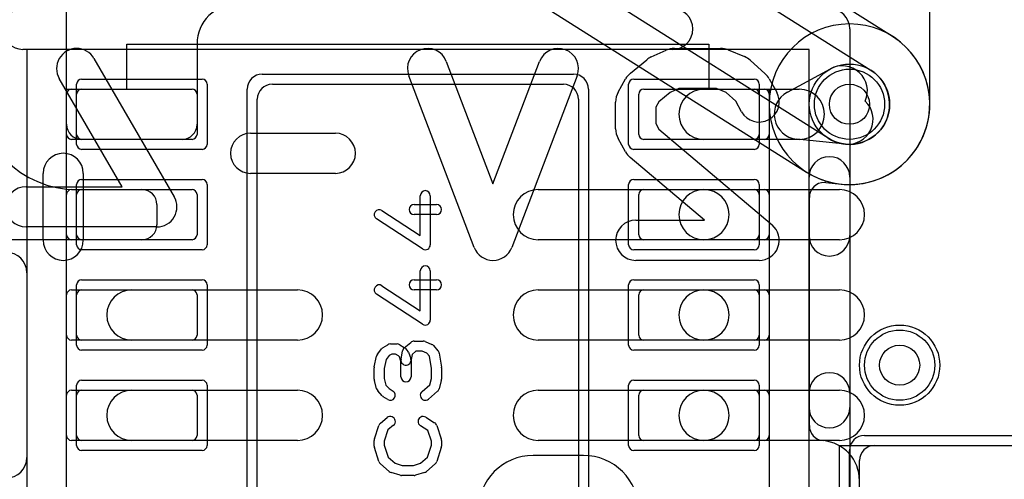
# Model space of a CAD drawing. Extents: x 0 to 20.5, y -1 to 20.
# Tile 7 of 28: x 3.8 to 8.7, y 9.2 to 11.5. Entities that reach past the tile are written whole.
import ezdxf

# ---------------------------------------------------------------- set-up
doc = ezdxf.new("R2010")
doc.units = 0
for name, color, linetype in [('Hole', 1, 'CONTINUOUS'), ('L1', 3, 'CONTINUOUS'), ('L2', 3, 'CONTINUOUS'), ('L3', 3, 'CONTINUOUS'), ('L4', 3, 'CONTINUOUS'), ('MetalMask-A', 176, 'CONTINUOUS'), ('PartsArea-A', 111, 'CONTINUOUS'), ('PartsSilk-A', 221, 'CONTINUOUS'), ('PartsSilk-B', 221, 'CONTINUOUS'), ('Resist-A', 2, 'CONTINUOUS'), ('Resist-B', 2, 'CONTINUOUS'), ('Silk-A', 140, 'CONTINUOUS'), ('Silk-B', 140, 'CONTINUOUS')]:
    doc.layers.add(name, color=color, linetype=linetype)

msp = doc.modelspace()

# ---------------------------------------------------------------- linework, layer by layer
at = {"layer": 'Hole'}
for centre in [(7.95, 11.1), (8.2, 9.8)]:
    msp.add_circle(centre, 0.1, dxfattribs=at)
at = {"layer": 'L1'}
for p, q in [((4.05, 10.99997), (4.05, 13.3)), ((8.35004, 11.1), (8.35004, 11.6)), ((4.7, 11.4), (4.7, 10.99997)), ((7.64051, 11.15994), (7.85481, 11.2759)), ((5.075, 11.2), (6.525, 11.2)), ((4.05, 10.95), (4.05, 11.15)), ((4.075, 11.175), (4.675, 11.175)), ((4.7, 11.15), (4.7, 10.95)), ((6.9, 10.95), (6.9, 11.15)), ((6.925, 11.175), (7.525, 11.175)), ((7.225, 11.175), (7.7, 11.175)), ((7.55, 11.15), (7.55, 10.95)), ((5, 8.475), (5, 11.125)), ((6.6, 11.125), (6.6, 8.475)), ((4.675, 10.925), (4.075, 10.925)), ((4.62503, 10.925), (4.12497, 10.925)), ((7.525, 10.925), (6.925, 10.925)), ((7.7, 10.925), (7.225, 10.925)), ((7.92978, 10.90102), (7.68737, 10.92564)), ((7.83262, 10.70982), (7.90958, 10.702)), ((4.05, 10.45), (4.05, 10.65)), ((4.075, 10.675), (4.675, 10.675)), ((4.1, 10.675), (4.42503, 10.675)), ((4.7, 10.65), (4.7, 10.45)), ((6.4, 10.675), (7.225, 10.675)), ((6.9, 10.45), (6.9, 10.65)), ((6.925, 10.675), (7.525, 10.675)), ((7.225, 10.675), (7.9, 10.675)), ((7.55, 10.65), (7.55, 10.45)), ((4.5, 10.60003), (4.5, 10.49997)), ((7.75004, 9.49886), (7.75004, 10.6352)), ((4.42503, 10.425), (1.47497, 10.425)), ((4.675, 10.425), (4.075, 10.425)), ((7.225, 10.425), (6.4, 10.425)), ((7.525, 10.425), (6.925, 10.425)), ((7.9, 10.425), (7.225, 10.425)), ((4.075, 10.175), (4.675, 10.175)), ((4.375, 10.175), (5.2, 10.175)), ((6.4, 10.175), (7.225, 10.175)), ((6.925, 10.175), (7.525, 10.175)), ((7.225, 10.175), (7.9, 10.175)), ((4.05, 9.95), (4.05, 10.15)), ((4.7, 10.15), (4.7, 9.95)), ((6.9, 9.95), (6.9, 10.15)), ((7.55, 10.15), (7.55, 9.95)), ((4.675, 9.925), (4.075, 9.925)), ((5.2, 9.925), (4.375, 9.925)), ((7.225, 9.925), (6.4, 9.925)), ((7.525, 9.925), (6.925, 9.925)), ((7.9, 9.925), (7.225, 9.925)), ((4.075, 9.675), (4.675, 9.675)), ((4.375, 9.675), (5.2, 9.675)), ((6.4, 9.675), (7.225, 9.675)), ((6.925, 9.675), (7.525, 9.675)), ((7.225, 9.675), (7.9, 9.675)), ((4.05, 9.45), (4.05, 9.65)), ((4.7, 9.65), (4.7, 9.45)), ((6.9, 9.45), (6.9, 9.65)), ((7.55, 9.65), (7.55, 9.45)), ((4.675, 9.425), (4.075, 9.425)), ((5.2, 9.425), (4.375, 9.425)), ((7.225, 9.425), (6.4, 9.425)), ((7.525, 9.425), (6.925, 9.425)), ((7.9, 9.425), (7.225, 9.425)), ((8.075, 9.4), (8.725, 9.4)), ((8, 8.755), (8, 9.325))]:
    msp.add_line(p, q, dxfattribs=at)
for centre in [(7.95, 11.1), (8.2, 9.8)]:
    msp.add_circle(centre, 0.2, dxfattribs=at)
for centre, radius, start, end in [((4.9, 11.4), 0.2, 90, 180), ((7.9143, 11.16596), 0.125, -23.68371, 118.41829), ((5.075, 11.125), 0.075, 90, 180), ((6.525, 11.125), 0.075, 0, 90), ((4.1, 11.175), 0.5, 180, -90), ((4.075, 11.15), 0.025, 90, 180), ((4.675, 11.15), 0.025, 0, 90), ((6.925, 11.15), 0.025, 90, 180), ((7.225, 11.05), 0.125, 90, -90), ((7.525, 11.15), 0.025, 0, 90), ((7.7, 11.05), 0.125, 118.41841, -95.79908), ((7.7, 11.05), 0.125, -90, 90), ((7.95, 11.1), 0.40004, -95.12142, 0), ((7.94241, 11.02538), 0.125, -95.79908, 46.29982), ((4.12497, 10.99997), 0.07497, 180, -90), ((4.62503, 10.99997), 0.07497, -90, 0), ((4.075, 10.95), 0.025, 180, -90), ((4.675, 10.95), 0.025, -90, 0), ((6.925, 10.95), 0.025, 180, -90), ((7.525, 10.95), 0.025, -90, 0), ((7.82504, 10.6352), 0.075, 90, 180), ((7.82504, 10.63523), 0.07497, 84.1974, 90), ((7.94239, 11.02538), 0.32504, -95.79338, -95.06915), ((7.9076, 10.62689), 0.07497, 84.8803, 85.35568), ((4.075, 10.65), 0.025, 90, 180), ((4.42503, 10.60003), 0.07497, 0, 90), ((4.675, 10.65), 0.025, 0, 90), ((6.4, 10.55), 0.125, 90, -90), ((6.925, 10.65), 0.025, 90, 180), ((7.225, 10.55), 0.125, 90, -90), ((7.225, 10.55), 0.125, -90, 90), ((7.525, 10.65), 0.025, 0, 90), ((7.9, 10.55), 0.125, -90, 90), ((4.42503, 10.49997), 0.07497, -90, 0), ((4.075, 10.45), 0.025, 180, -90), ((4.675, 10.45), 0.025, -90, 0), ((6.925, 10.45), 0.025, 180, -90), ((7.525, 10.45), 0.025, -90, 0), ((4.075, 10.15), 0.025, 90, 180), ((4.375, 10.05), 0.125, 90, -90), ((4.675, 10.15), 0.025, 0, 90), ((5.2, 10.05), 0.125, -90, 90), ((6.4, 10.05), 0.125, 90, -90), ((6.925, 10.15), 0.025, 90, 180), ((7.225, 10.05), 0.125, 90, -90), ((7.225, 10.05), 0.125, -90, 90), ((7.525, 10.15), 0.025, 0, 90), ((7.9, 10.05), 0.125, -90, 90), ((4.075, 9.95), 0.025, 180, -90), ((4.675, 9.95), 0.025, -90, 0), ((6.925, 9.95), 0.025, 180, -90), ((7.525, 9.95), 0.025, -90, 0), ((4.075, 9.65), 0.025, 90, 180), ((4.375, 9.55), 0.125, 90, -90), ((4.675, 9.65), 0.025, 0, 90), ((5.2, 9.55), 0.125, -90, 90), ((6.4, 9.55), 0.125, 90, -90), ((6.925, 9.65), 0.025, 90, 180), ((7.225, 9.55), 0.125, 90, -90), ((7.225, 9.55), 0.125, -90, 90), ((7.525, 9.65), 0.025, 0, 90), ((7.9, 9.55), 0.125, -90, 90), ((7.82504, 9.49886), 0.075, 180, -95.22486), ((4.075, 9.45), 0.025, 180, -90), ((4.675, 9.45), 0.025, -90, 0), ((6.925, 9.45), 0.025, 180, -90), ((7.525, 9.45), 0.025, -90, 0), ((7.8, 9.225), 0.2, 0, 84.776), ((8.075, 9.325), 0.075, 90, 180)]:
    msp.add_arc(centre, radius, start, end, dxfattribs=at)
at = {"layer": 'L2'}
msp.add_circle((8.2, 9.8), 0.2, dxfattribs=at)
for start, end in [(90, -90), (-90, 90)]:
    msp.add_arc((7.95, 11.1), 0.40004, start, end, dxfattribs=at)
at = {"layer": 'L3'}
msp.add_circle((8.2, 9.8), 0.2, dxfattribs=at)
for start, end in [(90, -90), (-90, 90)]:
    msp.add_arc((7.95, 11.1), 0.40004, start, end, dxfattribs=at)
at = {"layer": 'L4'}
for p, q in [((8.16362, 11.43823), (5.31362, 13.23823)), ((5.2068, 13.0691), (8.0568, 11.2691)), ((7.8432, 10.9309), (4.9932, 12.7309)), ((4.88638, 12.56177), (7.73638, 10.76177)), ((6.625, 9.35004), (6.375, 9.35004))]:
    msp.add_line(p, q, dxfattribs=at)
for centre in [(7.95, 11.1), (8.2, 9.8)]:
    msp.add_circle(centre, 0.2, dxfattribs=at)
for centre, radius, start, end in [((7.95, 11.1), 0.40004, -122.27577, 57.72423), ((7.95, 11.1), 0.2, -122.27564, 57.72436), ((6.375, 9.075), 0.27504, 90, 180), ((6.625, 9.075), 0.27504, 0, 90)]:
    msp.add_arc(centre, radius, start, end, dxfattribs=at)
at = {"layer": 'MetalMask-A'}
for p, q in [((5.075, 11.2), (6.525, 11.2)), ((4.1, 10.95), (4.1, 11.15)), ((4.125, 11.175), (4.675, 11.175)), ((4.7, 11.15), (4.7, 10.95)), ((6.9, 10.95), (6.9, 11.15)), ((6.925, 11.175), (7.475, 11.175)), ((7.5, 11.15), (7.5, 10.95)), ((5, 8.475), (5, 11.125)), ((6.6, 11.125), (6.6, 8.475)), ((4.675, 10.925), (4.125, 10.925)), ((7.475, 10.925), (6.925, 10.925)), ((4.1, 10.45), (4.1, 10.65)), ((4.125, 10.675), (4.675, 10.675)), ((4.7, 10.65), (4.7, 10.45)), ((6.9, 10.45), (6.9, 10.65)), ((6.925, 10.675), (7.475, 10.675)), ((7.5, 10.65), (7.5, 10.45)), ((4.675, 10.425), (4.125, 10.425)), ((7.475, 10.425), (6.925, 10.425)), ((4.125, 10.175), (4.675, 10.175)), ((6.925, 10.175), (7.475, 10.175)), ((4.1, 9.95), (4.1, 10.15)), ((4.7, 10.15), (4.7, 9.95)), ((6.9, 9.95), (6.9, 10.15)), ((7.5, 10.15), (7.5, 9.95)), ((4.675, 9.925), (4.125, 9.925)), ((7.475, 9.925), (6.925, 9.925)), ((4.125, 9.675), (4.675, 9.675)), ((6.925, 9.675), (7.475, 9.675)), ((4.1, 9.45), (4.1, 9.65)), ((4.7, 9.65), (4.7, 9.45)), ((6.9, 9.45), (6.9, 9.65)), ((7.5, 9.65), (7.5, 9.45)), ((4.675, 9.425), (4.125, 9.425)), ((7.475, 9.425), (6.925, 9.425)), ((8.075, 9.4), (8.725, 9.4)), ((8, 8.755), (8, 9.325))]:
    msp.add_line(p, q, dxfattribs=at)
for centre, radius, start, end in [((5.075, 11.125), 0.075, 90, 180), ((6.525, 11.125), 0.075, 0, 90), ((4.125, 11.15), 0.025, 90, 180), ((4.675, 11.15), 0.025, 0, 90), ((6.925, 11.15), 0.025, 90, 180), ((7.475, 11.15), 0.025, 0, 90), ((4.125, 10.95), 0.025, 180, -90), ((4.675, 10.95), 0.025, -90, 0), ((6.925, 10.95), 0.025, 180, -90), ((7.475, 10.95), 0.025, -90, 0), ((4.125, 10.65), 0.025, 90, 180), ((4.675, 10.65), 0.025, 0, 90), ((6.925, 10.65), 0.025, 90, 180), ((7.475, 10.65), 0.025, 0, 90), ((4.125, 10.45), 0.025, 180, -90), ((4.675, 10.45), 0.025, -90, 0), ((6.925, 10.45), 0.025, 180, -90), ((7.475, 10.45), 0.025, -90, 0), ((4.125, 10.15), 0.025, 90, 180), ((4.675, 10.15), 0.025, 0, 90), ((6.925, 10.15), 0.025, 90, 180), ((7.475, 10.15), 0.025, 0, 90), ((4.125, 9.95), 0.025, 180, -90), ((4.675, 9.95), 0.025, -90, 0), ((6.925, 9.95), 0.025, 180, -90), ((7.475, 9.95), 0.025, -90, 0), ((4.125, 9.65), 0.025, 90, 180), ((4.675, 9.65), 0.025, 0, 90), ((6.925, 9.65), 0.025, 90, 180), ((7.475, 9.65), 0.025, 0, 90), ((4.125, 9.45), 0.025, 180, -90), ((4.675, 9.45), 0.025, -90, 0), ((6.925, 9.45), 0.025, 180, -90), ((7.475, 9.45), 0.025, -90, 0), ((8.075, 9.325), 0.075, 90, 180)]:
    msp.add_arc(centre, radius, start, end, dxfattribs=at)
at = {"layer": 'PartsArea-A'}
for p, q in [((4.35, 11.175), (4.35, 11.4)), ((4.35, 11.4), (7.25, 11.4)), ((7.25, 11.4), (7.25, 11.175)), ((4.05, 8.425), (4.05, 11.175)), ((4.05, 11.175), (4.35, 11.175)), ((7.25, 11.175), (7.55, 11.175)), ((7.55, 11.175), (7.55, 8.425)), ((7.9, 7.4), (7.9, 9.4)), ((7.9, 9.4), (8.9, 9.4))]:
    msp.add_line(p, q, dxfattribs=at)
at = {"layer": 'PartsSilk-A'}
for p, q in [((7.9516, 11.475), (7.9516, 8.125)), ((7.7484, 11.3734), (3.8516, 11.3734)), ((3.8516, 11.3734), (3.8516, 8.125)), ((7.7484, 8.2266), (7.7484, 11.3734)), ((5.81204, 10.44619), (5.81204, 10.64444)), ((5.86204, 10.64444), (5.86204, 10.4)), ((5.78148, 10.6), (5.89259, 10.6)), ((5.62108, 10.57093), (5.81204, 10.44619)), ((5.89259, 10.55), (5.78148, 10.55)), ((5.82337, 10.37907), (5.59374, 10.52907)), ((5.81204, 10.07119), (5.81204, 10.26944)), ((5.86204, 10.26944), (5.86204, 10.025)), ((5.78148, 10.225), (5.89259, 10.225)), ((5.82337, 10.00407), (5.59374, 10.15407)), ((5.62108, 10.19593), (5.81204, 10.07119)), ((5.89259, 10.175), (5.78148, 10.175)), ((5.73215, 9.88588), (5.76548, 9.91365)), ((5.78148, 9.91944), (5.82593, 9.91944)), ((5.83554, 9.91752), (5.86887, 9.90364)), ((5.599, 9.85451), (5.62122, 9.88229)), ((5.62749, 9.88787), (5.64971, 9.90176)), ((5.66296, 9.90556), (5.6963, 9.90556)), ((5.70955, 9.90176), (5.73177, 9.88787)), ((5.71613, 9.82938), (5.72354, 9.87105)), ((5.7362, 9.88435), (5.74731, 9.87324)), ((5.75313, 9.8641), (5.76424, 9.83354)), ((5.79053, 9.86944), (5.77117, 9.85331)), ((5.82093, 9.86944), (5.79053, 9.86944)), ((5.84437, 9.85968), (5.82093, 9.86944)), ((5.85795, 9.84441), (5.84437, 9.85968)), ((5.87795, 9.89717), (5.90017, 9.87217)), ((5.90617, 9.85951), (5.91728, 9.79006)), ((5.58295, 9.79126), (5.59406, 9.84404)), ((5.64176, 9.82792), (5.63241, 9.78351)), ((5.6576, 9.84773), (5.64176, 9.82792)), ((5.67013, 9.85556), (5.6576, 9.84773)), ((5.68913, 9.85556), (5.67013, 9.85556)), ((5.70285, 9.84698), (5.68913, 9.85556)), ((5.70803, 9.8418), (5.70285, 9.84698)), ((5.71574, 9.8206), (5.70803, 9.8418)), ((5.71574, 9.74167), (5.71574, 9.8206)), ((5.77117, 9.85331), (5.76535, 9.82062)), ((5.76574, 9.825), (5.76574, 9.74167)), ((5.86759, 9.78412), (5.85795, 9.84441)), ((5.58241, 9.73056), (5.58241, 9.78611)), ((5.63241, 9.78351), (5.63241, 9.73384)), ((5.86759, 9.73384), (5.86759, 9.78412)), ((5.91759, 9.78611), (5.91759, 9.73056)), ((5.59436, 9.68245), (5.58325, 9.72412)), ((5.63241, 9.73384), (5.64115, 9.70106)), ((5.85929, 9.70269), (5.86759, 9.73384)), ((5.91675, 9.72412), (5.90564, 9.68245)), ((5.62205, 9.64728), (5.59983, 9.67228)), ((5.64115, 9.70106), (5.65704, 9.68318)), ((5.65704, 9.68318), (5.67621, 9.6712)), ((5.82058, 9.66881), (5.85929, 9.70269)), ((5.89794, 9.67008), (5.8535, 9.63119)), ((5.64971, 9.6288), (5.62749, 9.64269)), ((5.61363, 9.51088), (5.64696, 9.53865)), ((5.83918, 9.54064), (5.88362, 9.51287)), ((5.58369, 9.4329), (5.60591, 9.49957)), ((5.6511, 9.47702), (5.63241, 9.42094)), ((5.67896, 9.50023), (5.6511, 9.47702)), ((5.8495, 9.47523), (5.81268, 9.49824)), ((5.86759, 9.42094), (5.8495, 9.47523)), ((5.89409, 9.49957), (5.91631, 9.4329)), ((5.58241, 9.39722), (5.58241, 9.425)), ((5.63241, 9.42094), (5.63241, 9.40112)), ((5.86759, 9.40112), (5.86759, 9.42094)), ((5.91759, 9.425), (5.91759, 9.39722)), ((5.60582, 9.32016), (5.5836, 9.3896)), ((5.63241, 9.40112), (5.65132, 9.34202)), ((5.84868, 9.34202), (5.86759, 9.40112)), ((5.9164, 9.3896), (5.89418, 9.32016)), ((5.65132, 9.34202), (5.68656, 9.31118)), ((5.81344, 9.31118), (5.84868, 9.34202)), ((5.65761, 9.27008), (5.61317, 9.30897)), ((5.68656, 9.31118), (5.72234, 9.3)), ((5.72234, 9.3), (5.77766, 9.3)), ((5.77766, 9.3), (5.81344, 9.31118)), ((5.88683, 9.30897), (5.84239, 9.27008)), ((5.71106, 9.25114), (5.66661, 9.26503)), ((5.78148, 9.25), (5.71852, 9.25)), ((5.83339, 9.26503), (5.78894, 9.25114))]:
    msp.add_line(p, q, dxfattribs=at)
for centre, radius, start, end in [((7.85, 11.475), 0.1016, 0, 90), ((5.83704, 10.64444), 0.025, 0, 180), ((5.78148, 10.575), 0.025, 90, -90), ((5.89259, 10.575), 0.025, -90, 90), ((5.60741, 10.55), 0.025, 56.85026, -123.15356), ((5.83704, 10.4), 0.025, -123.14974, 0), ((5.83704, 10.26944), 0.025, 0, 180), ((5.78148, 10.2), 0.025, 90, -90), ((5.89259, 10.2), 0.025, -90, 90), ((5.60741, 10.175), 0.025, 56.85026, -123.15356), ((5.83704, 10.025), 0.025, -123.14974, 0), ((5.78148, 9.89444), 0.025, 90, 129.8005), ((5.82593, 9.89444), 0.025, 67.39424, 90), ((5.64074, 9.86667), 0.025, 122.00538, 141.34522), ((5.66296, 9.88056), 0.025, 90, 122.01002), ((5.6963, 9.88056), 0.025, 57.99462, 90), ((5.74815, 9.86667), 0.025, 129.7909, 169.91674), ((5.71852, 9.86667), 0.025, 45, 57.98998), ((5.72963, 9.85556), 0.025, 19.97136, 45), ((5.85926, 9.88056), 0.025, 41.62783, 67.39112), ((5.88148, 9.85556), 0.025, 9.08937, 41.63069), ((5.61852, 9.83889), 0.025, 141.33303, 168.11298), ((5.74074, 9.825), 0.025, 169.90837, -10.08326), ((5.74074, 9.825), 0.025, 0, 19.97859), ((5.60741, 9.78611), 0.025, 168.11016, 180), ((5.89259, 9.78611), 0.025, 0, 9.08867), ((5.60741, 9.73056), 0.025, 180, -165.07115), ((5.74074, 9.74167), 0.025, 180, 0), ((5.89259, 9.73056), 0.025, -14.92551, 0), ((5.61852, 9.68889), 0.025, -165.07449, -138.36931), ((5.66296, 9.65), 0.025, -122.00538, 57.98998), ((5.83704, 9.65), 0.025, 131.18808, -48.81042), ((5.88148, 9.68889), 0.025, -48.81192, -14.92885), ((5.64074, 9.66389), 0.025, -138.37217, -122.01002), ((5.66296, 9.51944), 0.025, -50.2091, 129.8005), ((5.82593, 9.51944), 0.025, 57.99462, -122.00075), ((5.62963, 9.49167), 0.025, 129.7909, 161.57954), ((5.87037, 9.49167), 0.025, 18.42046, 57.99462), ((5.60741, 9.425), 0.025, 161.57954, 180), ((5.89259, 9.425), 0.025, 0, 18.42046), ((5.60741, 9.39722), 0.025, 180, -162.25358), ((5.89259, 9.39722), 0.025, -17.74642, 0), ((5.62963, 9.32778), 0.025, -162.25358, -131.18808), ((5.87037, 9.32778), 0.025, -48.81192, -17.74642), ((5.67407, 9.28889), 0.025, -131.18808, -107.36223), ((5.71852, 9.275), 0.025, -107.36223, -90), ((5.78148, 9.275), 0.025, -90, -72.63777), ((5.82593, 9.28889), 0.025, -72.63777, -48.81192)]:
    msp.add_arc(centre, radius, start, end, dxfattribs=at)
at = {"layer": 'PartsSilk-B'}
for p, q in [((6.96266, 11.33563), (7.03674, 11.36897)), ((7.07778, 11.37778), (7.30741, 11.37778)), ((7.34528, 11.37033), (7.42676, 11.33699)), ((4.18648, 11.32799), (4.58648, 10.6391)), ((5.9416, 11.31338), (6.17407, 10.70312)), ((6.17407, 10.70312), (6.40655, 11.31338)), ((6.8589, 11.25518), (6.94038, 11.32184)), ((7.45578, 11.31877), (7.52985, 11.25211)), ((6.08062, 10.38662), (5.7547, 11.24218)), ((6.59345, 11.24218), (6.26752, 10.38662)), ((4.3263, 10.68889), (4.01352, 11.22757)), ((6.79777, 11.15967), (6.8348, 11.22634)), ((7.55038, 11.22635), (7.58742, 11.15968)), ((7.05679, 11.15867), (7.00035, 11.1125)), ((7.09925, 11.17778), (7.05679, 11.15867)), ((7.28774, 11.17778), (7.09925, 11.17778)), ((7.33492, 11.15847), (7.28774, 11.17778)), ((7.38365, 11.11462), (7.33492, 11.15847)), ((6.78519, 10.97778), (6.78519, 11.11111)), ((7.00035, 11.1125), (6.98519, 11.0852)), ((6.98519, 11.0852), (6.98519, 11.00369)), ((7.41258, 11.06254), (7.38365, 11.11462)), ((6.98519, 11.00369), (7.00077, 10.97564)), ((4.96667, 10.95556), (5.38889, 10.95556)), ((7.00077, 10.97564), (7.56459, 10.49856)), ((6.8348, 10.86255), (6.79777, 10.92922)), ((7.22701, 10.52222), (6.85763, 10.83477)), ((3.93333, 10.42222), (3.93333, 10.75556)), ((4.13333, 10.75556), (4.13333, 10.42222)), ((5.38889, 10.75556), (4.96667, 10.75556)), ((3.84815, 10.68889), (4.3263, 10.68889)), ((6.88519, 10.52222), (7.22701, 10.52222)), ((4.5, 10.48889), (3.84815, 10.48889)), ((7.5, 10.32222), (6.88519, 10.32222))]:
    msp.add_line(p, q, dxfattribs=at)
for centre, start, end in [((4.1, 11.27778), 30.13931, -149.85865), ((5.84815, 11.27778), 20.85446, -159.14599), ((6.5, 11.27778), -20.85446, 159.1454), ((7.0037, 11.24444), 114.2301, 129.28618), ((7.07778, 11.27778), 90, 114.2301), ((7.30741, 11.27778), 67.7464, 90), ((7.38889, 11.24444), 48.01577, 67.7464), ((6.92222, 11.17778), 129.28618, 150.94873), ((7.46296, 11.17778), 29.05627, 48.01577), ((6.88519, 11.11111), 150.94873, 180), ((7.5, 11.11111), -150.94373, 29.05533), ((4.96667, 10.85556), 90, -90), ((5.38889, 10.85556), -90, 90), ((6.88519, 10.97778), 180, -150.94873), ((4.03333, 10.75556), 0, 180), ((6.92222, 10.91111), -150.94873, -130.234), ((3.84815, 10.58889), 90, -90), ((4.5, 10.58889), -90, 30.14135), ((6.88519, 10.42222), 90, -90), ((7.5, 10.42222), -90, 49.76369), ((4.03333, 10.42222), 180, 0), ((6.17407, 10.42222), -159.14554, -20.8546)]:
    msp.add_arc(centre, 0.1, start, end, dxfattribs=at)
at = {"layer": 'Resist-A'}
for p, q in [((5.025, 11.25), (6.575, 11.25)), ((4.1, 10.9), (4.1, 11.2)), ((4.125, 11.225), (4.725, 11.225)), ((4.75, 11.2), (4.75, 10.9)), ((6.85, 10.9), (6.85, 11.2)), ((6.875, 11.225), (7.475, 11.225)), ((7.5, 11.2), (7.5, 10.9)), ((4.95, 8.425), (4.95, 11.175)), ((6.65, 11.175), (6.65, 8.425)), ((4.725, 10.875), (4.125, 10.875)), ((7.475, 10.875), (6.875, 10.875)), ((4.1, 10.4), (4.1, 10.7)), ((4.125, 10.725), (4.725, 10.725)), ((4.75, 10.7), (4.75, 10.4)), ((6.85, 10.4), (6.85, 10.7)), ((6.875, 10.725), (7.475, 10.725)), ((7.5, 10.7), (7.5, 10.4)), ((4.725, 10.375), (4.125, 10.375)), ((7.475, 10.375), (6.875, 10.375)), ((4.125, 10.225), (4.725, 10.225)), ((6.875, 10.225), (7.475, 10.225)), ((4.1, 9.9), (4.1, 10.2)), ((4.75, 10.2), (4.75, 9.9)), ((6.85, 9.9), (6.85, 10.2)), ((7.5, 10.2), (7.5, 9.9)), ((4.725, 9.875), (4.125, 9.875)), ((7.475, 9.875), (6.875, 9.875)), ((4.125, 9.725), (4.725, 9.725)), ((6.875, 9.725), (7.475, 9.725)), ((4.1, 9.4), (4.1, 9.7)), ((4.75, 9.7), (4.75, 9.4)), ((6.85, 9.4), (6.85, 9.7)), ((7.5, 9.7), (7.5, 9.4)), ((8.025, 9.45), (8.775, 9.45)), ((4.725, 9.375), (4.125, 9.375)), ((7.475, 9.375), (6.875, 9.375)), ((7.95, 8.705), (7.95, 9.375))]:
    msp.add_line(p, q, dxfattribs=at)
for centre in [(7.95, 11.1), (8.2, 9.8)]:
    msp.add_circle(centre, 0.175, dxfattribs=at)
for centre, radius, start, end in [((5.025, 11.175), 0.075, 90, 180), ((6.575, 11.175), 0.075, 0, 90), ((4.125, 11.2), 0.025, 90, 180), ((4.725, 11.2), 0.025, 0, 90), ((6.875, 11.2), 0.025, 90, 180), ((7.475, 11.2), 0.025, 0, 90), ((4.125, 10.9), 0.025, 180, -90), ((4.725, 10.9), 0.025, -90, 0), ((6.875, 10.9), 0.025, 180, -90), ((7.475, 10.9), 0.025, -90, 0), ((4.125, 10.7), 0.025, 90, 180), ((4.725, 10.7), 0.025, 0, 90), ((6.875, 10.7), 0.025, 90, 180), ((7.475, 10.7), 0.025, 0, 90), ((4.125, 10.4), 0.025, 180, -90), ((4.725, 10.4), 0.025, -90, 0), ((6.875, 10.4), 0.025, 180, -90), ((7.475, 10.4), 0.025, -90, 0), ((4.125, 10.2), 0.025, 90, 180), ((4.725, 10.2), 0.025, 0, 90), ((6.875, 10.2), 0.025, 90, 180), ((7.475, 10.2), 0.025, 0, 90), ((4.125, 9.9), 0.025, 180, -90), ((4.725, 9.9), 0.025, -90, 0), ((6.875, 9.9), 0.025, 180, -90), ((7.475, 9.9), 0.025, -90, 0), ((4.125, 9.7), 0.025, 90, 180), ((4.725, 9.7), 0.025, 0, 90), ((6.875, 9.7), 0.025, 90, 180), ((7.475, 9.7), 0.025, 0, 90), ((8.025, 9.375), 0.075, 90, 180), ((4.125, 9.4), 0.025, 180, -90), ((4.725, 9.4), 0.025, -90, 0), ((6.875, 9.4), 0.025, 180, -90), ((7.475, 9.4), 0.025, -90, 0)]:
    msp.add_arc(centre, radius, start, end, dxfattribs=at)
at = {"layer": 'Resist-B'}
for centre in [(7.95, 11.1), (8.2, 9.8)]:
    msp.add_circle(centre, 0.175, dxfattribs=at)
at = {"layer": 'Silk-A'}
for p, q in [((7.06848, 11.3734), (3.83289, 11.3734)), ((7.7484, 10.44544), (7.7484, 10.73692)), ((7.9516, 10.73692), (7.9516, 10.44544)), ((3.8516, 10.2608), (3.8516, 9.3392)), ((7.7484, 9.5892), (7.7484, 9.66098)), ((7.9516, 9.66098), (7.9516, 9.5892))]:
    msp.add_line(p, q, dxfattribs=at)
for centre, start, end in [((3.83289, 11.475), 90, -90), ((7.06848, 11.475), -90, 90), ((7.85, 10.73692), 0, 180), ((7.85, 10.44544), 180, 0), ((3.75, 10.2608), 0, 180), ((7.85, 9.66098), 0, 180), ((7.85, 9.5892), 180, 0), ((3.75, 9.3392), 180, 0)]:
    msp.add_arc(centre, 0.1016, start, end, dxfattribs=at)
at = {"layer": 'Silk-B'}
for p, q in [((6.96266, 11.33563), (7.03674, 11.36897)), ((7.07778, 11.37778), (7.30741, 11.37778)), ((7.34528, 11.37033), (7.42676, 11.33699)), ((4.18648, 11.32799), (4.58648, 10.6391)), ((5.9416, 11.31338), (6.17407, 10.70312)), ((6.17407, 10.70312), (6.40655, 11.31338)), ((6.8589, 11.25518), (6.94038, 11.32184)), ((7.45578, 11.31877), (7.52985, 11.25211)), ((6.08062, 10.38662), (5.7547, 11.24218)), ((6.59345, 11.24218), (6.26752, 10.38662)), ((4.3263, 10.68889), (4.01352, 11.22757)), ((6.79777, 11.15967), (6.8348, 11.22634)), ((7.55038, 11.22635), (7.58742, 11.15968)), ((7.05679, 11.15867), (7.00035, 11.1125)), ((7.09925, 11.17778), (7.05679, 11.15867)), ((7.28774, 11.17778), (7.09925, 11.17778)), ((7.33492, 11.15847), (7.28774, 11.17778)), ((7.38365, 11.11462), (7.33492, 11.15847)), ((6.78519, 10.97778), (6.78519, 11.11111)), ((7.00035, 11.1125), (6.98519, 11.0852)), ((6.98519, 11.0852), (6.98519, 11.00369)), ((7.41258, 11.06254), (7.38365, 11.11462)), ((6.98519, 11.00369), (7.00077, 10.97564)), ((4.96667, 10.95556), (5.38889, 10.95556)), ((7.00077, 10.97564), (7.56459, 10.49856)), ((6.8348, 10.86255), (6.79777, 10.92922)), ((7.22701, 10.52222), (6.85763, 10.83477)), ((3.93333, 10.42222), (3.93333, 10.75556)), ((4.13333, 10.75556), (4.13333, 10.42222)), ((5.38889, 10.75556), (4.96667, 10.75556)), ((3.84815, 10.68889), (4.3263, 10.68889)), ((6.88519, 10.52222), (7.22701, 10.52222)), ((4.5, 10.48889), (3.84815, 10.48889)), ((7.5, 10.32222), (6.88519, 10.32222))]:
    msp.add_line(p, q, dxfattribs=at)
for centre, start, end in [((4.1, 11.27778), 30.13931, -149.85865), ((5.84815, 11.27778), 20.85446, -159.14599), ((6.5, 11.27778), -20.85446, 159.1454), ((7.0037, 11.24444), 114.2301, 129.28618), ((7.07778, 11.27778), 90, 114.2301), ((7.30741, 11.27778), 67.7464, 90), ((7.38889, 11.24444), 48.01577, 67.7464), ((6.92222, 11.17778), 129.28618, 150.94873), ((7.46296, 11.17778), 29.05627, 48.01577), ((6.88519, 11.11111), 150.94873, 180), ((7.5, 11.11111), -150.94373, 29.05533), ((4.96667, 10.85556), 90, -90), ((5.38889, 10.85556), -90, 90), ((6.88519, 10.97778), 180, -150.94873), ((4.03333, 10.75556), 0, 180), ((6.92222, 10.91111), -150.94873, -130.234), ((3.84815, 10.58889), 90, -90), ((4.5, 10.58889), -90, 30.14135), ((6.88519, 10.42222), 90, -90), ((7.5, 10.42222), -90, 49.76369), ((4.03333, 10.42222), 180, 0), ((6.17407, 10.42222), -159.14554, -20.8546)]:
    msp.add_arc(centre, 0.1, start, end, dxfattribs=at)

doc.saveas('drawing.dxf')
